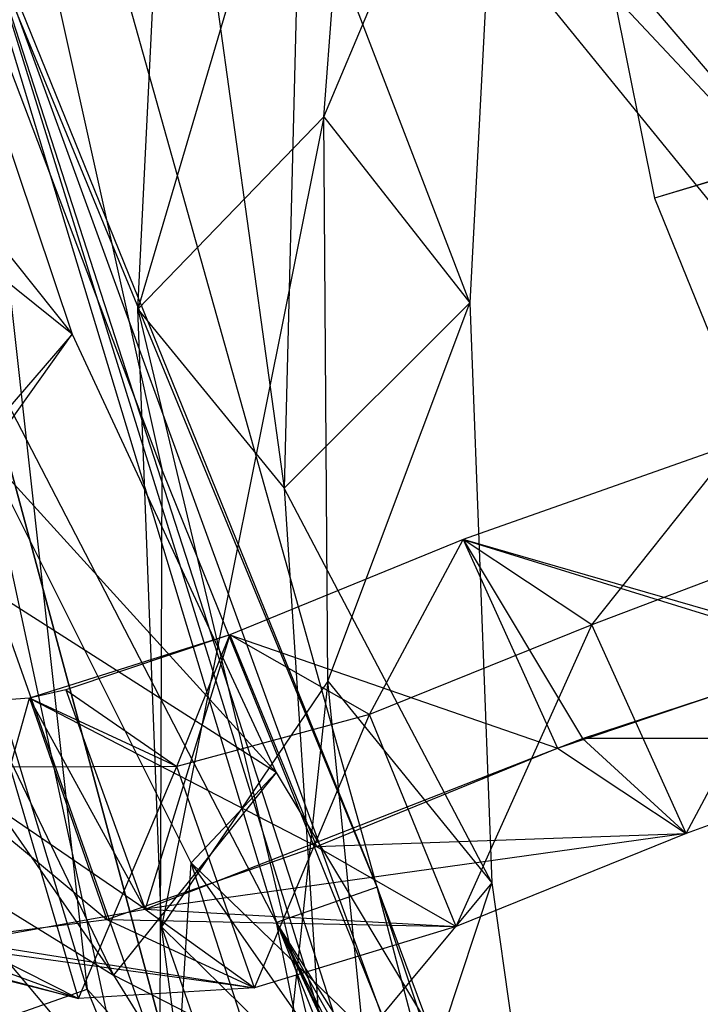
# Model space of a CAD drawing. Extents: x 5.4 to 34.8, y -14.7 to 14.7.
# Tile 25 of 251: x 6.7 to 7.5, y -4.7 to -3.6. Entities that reach past the tile are written whole.
import ezdxf

# ---------------------------------------------------------------- set-up
doc = ezdxf.new("R2010")
doc.units = 0
doc.header["$LTSCALE"] = 2.54
doc.layers.get('0').update_dxf_attribs({"color": 13, "linetype": 'CONTINUOUS'})

# ---------------------------------------------------------------- blocks, each defined once
blk = doc.blocks.new('BOHO_S_PM_7777_STL')
at = {"color": 0}
for p, q in [((6.9688, -1.4098, 2.1533), (7.4518, -3.8026, 2.1533)), ((6.9688, -1.4098, 2.1533), (7.4518, -3.8026, 2.1533)), ((6.4009, -1.877, 4.4547), (6.897, -4.1098, 4.4547)), ((6.4009, -1.877, 4.6547), (6.897, -4.1098, 4.4547)), ((6.4009, -1.877, 4.4547), (6.897, -4.1098, 4.4547)), ((6.4009, -1.877, 4.6547), (6.897, -4.1098, 4.4547)), ((6.4009, -1.877, 4.6547), (6.897, -4.1098, 4.6547)), ((6.4009, -1.877, 4.6547), (6.897, -4.1098, 4.6547)), ((6.3067, -2.5509, 4.4547), (6.8948, -4.734, 4.4547)), ((6.8948, -4.734, 4.4547), (6.3067, -2.5509, 4.6547)), ((6.8948, -4.734, 4.4547), (6.3067, -2.5509, 4.6547)), ((6.8948, -4.734, 4.6547), (6.3067, -2.5509, 4.6547)), ((6.3067, -2.5509, 4.4547), (6.8948, -4.734, 4.4547)), ((6.3067, -2.5509, 4.4547), (6.897, -4.1098, 4.4547)), ((6.3067, -2.5509, 4.4547), (6.897, -4.1098, 4.4547)), ((6.3067, -2.5509, 4.6547), (6.897, -4.1098, 4.6547)), ((6.3067, -2.5509, 4.6547), (6.897, -4.1098, 4.6547)), ((6.8948, -4.734, 4.6547), (6.3067, -2.5509, 4.6547)), ((7.1392, -4.5792, 12.1618), (6.6524, -2.8445, 12.1618)), ((7.1392, -4.5792, 12.1618), (6.6524, -2.8445, 12.1618)), ((7.5141, -3.8064, 3.3043), (6.7958, -2.9235, 4.9012)), ((6.7958, -2.9235, 4.9012), (7.7549, -3.9468, 3.1935)), ((6.7958, -2.9235, 4.9012), (7.7549, -3.9468, 3.1935)), ((7.5141, -3.8064, 3.3043), (6.7958, -2.9235, 4.9012)), ((7.1288, -3.0495, 13.9135), (6.8696, -3.928, 13.3773)), ((7.1288, -3.0495, 13.9135), (6.8696, -3.928, 13.3773)), ((7.0792, -3.7112, 13.3333), (7.1288, -3.0495, 13.9135)), ((7.0792, -3.7112, 13.3333), (7.1288, -3.0495, 13.9135)), ((7.0196, -3.0803, 4.7773), (7.7549, -3.9468, 3.1935)), ((7.0196, -3.0803, 4.7773), (7.7549, -3.9468, 3.1935)), ((6.8696, -3.928, 13.3773), (6.9056, -3.2001, 14.0031)), ((6.8696, -3.928, 13.3773), (6.9056, -3.2001, 14.0031)), ((6.9056, -3.2001, 14.0031), (7.0345, -4.1297, 13.2284)), ((6.9056, -3.2001, 14.0031), (7.0345, -4.1297, 13.2284)), ((7.0792, -3.7112, 13.3333), (7.2794, -3.2356, 13.8053)), ((7.0792, -3.7112, 13.3333), (7.2794, -3.2356, 13.8053)), ((7.2794, -3.2356, 13.8053), (7.2437, -3.9208, 13.1771)), ((7.2794, -3.2356, 13.8053), (7.2437, -3.9208, 13.1771)), ((7.1392, -4.5792, 12.1618), (6.6644, -3.4267, 12.3618)), ((6.6644, -3.4267, 12.3618), (7.0257, -4.6192, 12.3618)), ((7.1392, -4.5792, 12.1618), (6.6644, -3.4267, 12.3618)), ((6.6644, -3.4267, 12.3618), (7.0257, -4.6192, 12.3618)), ((7.2111, -5.0945, 11.9575), (6.6715, -3.4249, 11.9575)), ((6.6715, -3.4249, 11.9575), (7.2634, -5.051, 12.0743)), ((6.6715, -3.4249, 11.9575), (7.2634, -5.051, 12.0743)), ((6.6715, -3.4249, 11.9575), (7.1392, -4.5792, 12.1618)), ((6.6715, -3.4249, 11.9575), (7.1392, -4.5792, 12.1618)), ((7.2111, -5.0945, 11.9575), (6.6715, -3.4249, 11.9575)), ((7.1991, -5.124, 11.9571), (6.6715, -3.4249, 11.9575)), ((6.6715, -3.4249, 11.9575), (6.8126, -4.6944, 11.9533)), ((6.6715, -3.4249, 11.9575), (6.8126, -4.6944, 11.9533)), ((7.1991, -5.124, 11.9571), (6.6715, -3.4249, 11.9575)), ((7.052, -3.4223, 13.8644), (7.0345, -4.1297, 13.2284)), ((7.052, -3.4223, 13.8644), (7.0345, -4.1297, 13.2284)), ((7.2437, -3.9208, 13.1771), (7.052, -3.4223, 13.8644)), ((7.2437, -3.9208, 13.1771), (7.052, -3.4223, 13.8644)), ((6.6193, -3.4342, 9.6423), (6.7956, -3.956, 8.8692)), ((6.6193, -3.4342, 9.6423), (6.7956, -3.956, 8.8692)), ((7.2802, -5.8716, 12.3575), (6.4382, -3.4843, 12.3575)), ((7.0257, -4.6192, 12.3618), (6.4382, -3.4843, 12.3575)), ((7.2802, -5.8716, 12.3575), (6.4382, -3.4843, 12.3575)), ((7.0257, -4.6192, 12.3618), (6.4382, -3.4843, 12.3575)), ((6.8126, -4.6944, 11.9533), (6.4453, -3.4825, 11.9533)), ((6.8126, -4.6944, 11.9533), (6.4453, -3.4825, 11.9533)), ((6.5149, -3.6053, 9.3192), (6.7956, -3.956, 8.8692)), ((6.5149, -3.6053, 9.3192), (6.7956, -3.956, 8.8692)), ((6.7956, -3.956, 8.8692), (6.4155, -3.6519, 9.6093)), ((6.7956, -3.956, 8.8692), (6.4155, -3.6519, 9.6093)), ((7.0792, -3.7112, 13.3333), (6.8696, -3.928, 13.3773)), ((7.0792, -3.7112, 13.3333), (6.8696, -3.928, 13.3773)), ((7.0792, -3.7112, 13.3333), (6.8961, -4.6241, 12.7192)), ((7.0792, -3.7112, 13.3333), (6.8961, -4.6241, 12.7192)), ((7.0835, -4.3471, 12.7274), (7.0792, -3.7112, 13.3333)), ((7.0792, -3.7112, 13.3333), (7.2437, -3.9208, 13.1771)), ((7.0792, -3.7112, 13.3333), (7.2437, -3.9208, 13.1771)), ((7.0835, -4.3471, 12.7274), (7.0792, -3.7112, 13.3333)), ((7.5671, -3.768, 1.9533), (7.4518, -3.8026, 2.1533)), ((7.5671, -3.768, 1.9533), (7.4518, -3.8026, 2.1533)), ((7.56, -3.7702, 2.3575), (7.4518, -3.8026, 2.1533)), ((7.56, -3.7702, 2.3575), (7.4518, -3.8026, 2.1533)), ((7.4518, -3.8026, 2.1533), (8.3662, -6.066, 2.1533)), ((7.4518, -3.8026, 2.1533), (8.3662, -6.066, 2.1533)), ((6.8961, -4.6241, 12.7192), (6.8696, -3.928, 13.3773)), ((6.8696, -3.928, 13.3773), (7.0345, -4.1297, 13.2284)), ((6.8696, -3.928, 13.3773), (7.0345, -4.1297, 13.2284)), ((6.8696, -3.928, 13.3773), (7.0783, -4.8031, 12.5618)), ((6.8696, -3.928, 13.3773), (7.0783, -4.8031, 12.5618)), ((6.8961, -4.6241, 12.7192), (6.8696, -3.928, 13.3773)), ((7.2437, -3.9208, 13.1771), (7.0345, -4.1297, 13.2284)), ((7.2437, -3.9208, 13.1771), (7.0345, -4.1297, 13.2284)), ((7.0835, -4.3471, 12.7274), (7.2437, -3.9208, 13.1771)), ((7.0835, -4.3471, 12.7274), (7.2437, -3.9208, 13.1771)), ((7.2437, -3.9208, 13.1771), (7.2683, -4.5744, 12.5216)), ((7.2437, -3.9208, 13.1771), (7.2683, -4.5744, 12.5216)), ((6.7956, -3.956, 8.8692), (6.602, -4.1799, 8.8201)), ((6.7956, -3.956, 8.8692), (6.602, -4.1799, 8.8201)), ((6.6991, -4.0913, 8.5819), (6.7956, -3.956, 8.8692)), ((6.6991, -4.0913, 8.5819), (6.7956, -3.956, 8.8692)), ((6.7956, -3.956, 8.8692), (7.0255, -4.45, 8.0828)), ((6.7956, -3.956, 8.8692), (7.0255, -4.45, 8.0828)), ((6.3905, -4.0301, 8.9712), (6.8422, -4.6787, 8.0189)), ((6.3905, -4.0301, 8.9712), (6.8422, -4.6787, 8.0189)), ((7.5439, -4.0787, 2.4225), (7.2361, -4.1876, 3.1333)), ((7.5439, -4.0787, 2.4225), (7.2361, -4.1876, 3.1333)), ((7.5439, -4.0787, 2.4225), (7.2361, -4.1876, 3.1333)), ((7.3809, -4.2837, 3.3782), (7.5439, -4.0787, 2.4225)), ((7.3809, -4.2837, 3.3782), (7.5439, -4.0787, 2.4225)), ((6.9298, -4.5518, 7.8345), (6.6991, -4.0913, 8.5819)), ((6.6991, -4.0913, 8.5819), (7.0255, -4.45, 8.0828)), ((6.6991, -4.0913, 8.5819), (7.0255, -4.45, 8.0828)), ((6.8993, -5.0217, 7.3511), (6.6991, -4.0913, 8.5819)), ((6.9298, -4.5518, 7.8345), (6.6991, -4.0913, 8.5819)), ((6.8993, -5.0217, 7.3511), (6.6991, -4.0913, 8.5819)), ((6.8948, -4.734, 4.4547), (6.897, -4.1098, 4.4547)), ((6.8948, -4.734, 4.4547), (6.897, -4.1098, 4.4547)), ((6.8948, -4.734, 4.6547), (6.897, -4.1098, 4.6547)), ((6.8948, -4.734, 4.6547), (6.897, -4.1098, 4.6547)), ((6.897, -4.1098, 4.4547), (7.7538, -6.2305, 4.4547)), ((6.897, -4.1098, 4.6547), (6.897, -4.1098, 4.4547)), ((6.897, -4.1098, 4.6547), (6.897, -4.1098, 4.4547)), ((6.897, -4.1098, 4.6547), (7.7538, -6.2305, 4.4547)), ((6.897, -4.1098, 4.4547), (7.7538, -6.2305, 4.4547)), ((6.897, -4.1098, 4.6547), (7.7538, -6.2305, 4.4547)), ((6.897, -4.1098, 4.6547), (7.7538, -6.2305, 4.6547)), ((6.897, -4.1098, 4.6547), (7.7538, -6.2305, 4.6547)), ((7.2683, -4.5744, 12.5216), (7.0345, -4.1297, 13.2284)), ((7.0345, -4.1297, 13.2284), (7.0783, -4.8031, 12.5618)), ((7.2683, -4.5744, 12.5216), (7.0345, -4.1297, 13.2284)), ((7.0345, -4.1297, 13.2284), (7.0783, -4.8031, 12.5618)), ((7.6717, -4.1732, 2.6769), (7.3809, -4.2837, 3.3782)), ((7.6717, -4.1732, 2.6769), (7.3809, -4.2837, 3.3782)), ((7.4872, -4.5188, 3.2236), (7.6717, -4.1732, 2.6769)), ((7.4872, -4.5188, 3.2236), (7.6717, -4.1732, 2.6769)), ((7.0255, -4.45, 8.0828), (6.602, -4.1799, 8.8201)), ((6.602, -4.1799, 8.8201), (6.8422, -4.6787, 8.0189)), ((7.0255, -4.45, 8.0828), (6.602, -4.1799, 8.8201)), ((6.602, -4.1799, 8.8201), (6.8422, -4.6787, 8.0189)), ((7.2361, -4.1876, 3.1333), (6.9733, -4.295, 3.8537)), ((7.2361, -4.1876, 3.1333), (6.9733, -4.295, 3.8537)), ((7.1306, -4.3849, 4.093), (7.2361, -4.1876, 3.1333)), ((7.1306, -4.3849, 4.093), (7.2361, -4.1876, 3.1333)), ((7.3809, -4.2837, 3.3782), (7.2361, -4.1876, 3.1333)), ((7.3809, -4.2837, 3.3782), (7.2361, -4.1876, 3.1333)), ((7.2361, -4.1876, 3.1333), (7.3424, -4.4226, 2.9788)), ((7.2361, -4.1876, 3.1333), (7.3424, -4.4226, 2.9788)), ((7.2361, -4.1876, 3.1333), (7.6555, -4.3175, 2.2784)), ((7.2361, -4.1876, 3.1333), (7.6555, -4.3175, 2.2784)), ((7.6717, -4.3132, 2.2453), (7.2361, -4.1876, 3.1333)), ((7.2361, -4.1876, 3.1333), (7.3424, -4.4226, 2.9788)), ((7.2361, -4.1876, 3.1333), (7.3706, -4.4117, 2.9104)), ((7.2361, -4.1876, 3.1333), (7.3706, -4.4117, 2.9104)), ((7.6717, -4.3132, 2.2453), (7.2361, -4.1876, 3.1333)), ((7.3809, -4.2837, 3.3782), (7.1306, -4.3849, 4.093)), ((7.3809, -4.2837, 3.3782), (7.1306, -4.3849, 4.093)), ((7.2283, -4.6236, 3.9392), (7.3809, -4.2837, 3.3782)), ((7.2283, -4.6236, 3.9392), (7.3809, -4.2837, 3.3782)), ((7.4872, -4.5188, 3.2236), (7.3809, -4.2837, 3.3782)), ((7.4872, -4.5188, 3.2236), (7.3809, -4.2837, 3.3782)), ((6.9733, -4.295, 3.8537), (6.7473, -4.3664, 4.5808)), ((6.9733, -4.295, 3.8537), (6.7473, -4.3664, 4.5808)), ((6.9733, -4.295, 3.8537), (6.7884, -4.357, 4.4402)), ((6.9733, -4.295, 3.8537), (6.7884, -4.357, 4.4402)), ((6.9733, -4.295, 3.8537), (6.8777, -4.6041, 4.2956)), ((6.9733, -4.295, 3.8537), (6.8777, -4.6041, 4.2956)), ((6.9135, -4.4432, 4.8185), (6.9733, -4.295, 3.8537)), ((6.9135, -4.4432, 4.8185), (6.9733, -4.295, 3.8537)), ((6.9135, -4.4432, 4.8185), (6.9733, -4.295, 3.8537)), ((7.1306, -4.3849, 4.093), (6.9733, -4.295, 3.8537)), ((7.1306, -4.3849, 4.093), (6.9733, -4.295, 3.8537)), ((6.9733, -4.295, 3.8537), (7.071, -4.5337, 3.6999)), ((6.9733, -4.295, 3.8537), (7.071, -4.5337, 3.6999)), ((6.9733, -4.295, 3.8537), (7.3424, -4.4226, 2.9788)), ((6.9733, -4.295, 3.8537), (7.3424, -4.4226, 2.9788)), ((6.9733, -4.295, 3.8537), (7.3424, -4.4226, 2.9788)), ((7.3706, -4.4117, 2.9104), (7.6717, -4.3132, 2.2453)), ((7.3706, -4.4117, 2.9104), (7.6717, -4.3132, 2.2453)), ((7.3424, -4.4226, 2.9788), (7.6555, -4.3175, 2.2784)), ((7.3424, -4.4226, 2.9788), (7.6555, -4.3175, 2.2784)), ((7.0835, -4.3471, 12.7274), (6.8961, -4.6241, 12.7192)), ((7.0835, -4.3471, 12.7274), (6.8961, -4.6241, 12.7192)), ((7.0835, -4.3471, 12.7274), (6.9841, -5.2786, 12.0247)), ((7.0835, -4.3471, 12.7274), (6.9841, -5.2786, 12.0247)), ((7.144, -4.9511, 12.0944), (7.0835, -4.3471, 12.7274)), ((7.0835, -4.3471, 12.7274), (7.2683, -4.5744, 12.5216)), ((7.0835, -4.3471, 12.7274), (7.2683, -4.5744, 12.5216)), ((7.144, -4.9511, 12.0944), (7.0835, -4.3471, 12.7274)), ((6.7884, -4.357, 4.4402), (6.7473, -4.3664, 4.5808)), ((6.7884, -4.357, 4.4402), (6.7473, -4.3664, 4.5808)), ((6.7884, -4.357, 4.4402), (6.9135, -4.4432, 4.8185)), ((6.7884, -4.357, 4.4402), (6.9135, -4.4432, 4.8185)), ((6.7884, -4.357, 4.4402), (6.8777, -4.6041, 4.2956)), ((6.7884, -4.357, 4.4402), (6.8777, -4.6041, 4.2956)), ((6.7473, -4.3664, 4.5808), (6.5511, -4.381, 5.3182)), ((6.7473, -4.3664, 4.5808), (6.5511, -4.381, 5.3182)), ((6.7473, -4.3664, 4.5808), (6.5511, -4.381, 5.3182)), ((6.7256, -4.444, 5.554), (6.7473, -4.3664, 4.5808)), ((6.7256, -4.444, 5.554), (6.7473, -4.3664, 4.5808)), ((6.9135, -4.4432, 4.8185), (6.7473, -4.3664, 4.5808)), ((6.9135, -4.4432, 4.8185), (6.7473, -4.3664, 4.5808)), ((6.7473, -4.3664, 4.5808), (6.8346, -4.616, 4.4391)), ((6.7473, -4.3664, 4.5808), (6.8346, -4.616, 4.4391)), ((6.7473, -4.3664, 4.5808), (7.071, -4.5337, 3.6999)), ((6.7473, -4.3664, 4.5808), (7.071, -4.5337, 3.6999)), ((6.9135, -4.4432, 4.8185), (6.7473, -4.3664, 4.5808)), ((6.8777, -4.6041, 4.2956), (6.7473, -4.3664, 4.5808)), ((6.8777, -4.6041, 4.2956), (6.7473, -4.3664, 4.5808)), ((6.5511, -4.381, 5.3182), (6.8346, -4.616, 4.4391)), ((6.5511, -4.381, 5.3182), (6.8346, -4.616, 4.4391)), ((6.8777, -4.6041, 4.2956), (6.5511, -4.381, 5.3182)), ((6.8777, -4.6041, 4.2956), (6.5511, -4.381, 5.3182)), ((7.1306, -4.3849, 4.093), (6.9135, -4.4432, 4.8185)), ((7.1306, -4.3849, 4.093), (6.9135, -4.4432, 4.8185)), ((7.0008, -4.6928, 4.6768), (7.1306, -4.3849, 4.093)), ((7.0008, -4.6928, 4.6768), (7.1306, -4.3849, 4.093)), ((7.2283, -4.6236, 3.9392), (7.1306, -4.3849, 4.093)), ((7.2283, -4.6236, 3.9392), (7.1306, -4.3849, 4.093)), ((7.3424, -4.4226, 2.9788), (7.3706, -4.4117, 2.9104)), ((7.3424, -4.4226, 2.9788), (7.3706, -4.4117, 2.9104)), ((7.7834, -4.4119, 2.5329), (7.3706, -4.4117, 2.9104)), ((7.7834, -4.4119, 2.5329), (7.3706, -4.4117, 2.9104)), ((7.4872, -4.5188, 3.2236), (7.3706, -4.4117, 2.9104)), ((7.4872, -4.5188, 3.2236), (7.3706, -4.4117, 2.9104)), ((7.7834, -4.4119, 2.5329), (7.4872, -4.5188, 3.2236)), ((7.7834, -4.4119, 2.5329), (7.4872, -4.5188, 3.2236)), ((7.7834, -4.4119, 2.5329), (7.4872, -4.5188, 3.2236)), ((6.8777, -4.6041, 4.2956), (7.3424, -4.4226, 2.9788)), ((6.8777, -4.6041, 4.2956), (7.3424, -4.4226, 2.9788)), ((7.071, -4.5337, 3.6999), (7.3424, -4.4226, 2.9788)), ((7.071, -4.5337, 3.6999), (7.3424, -4.4226, 2.9788)), ((7.3424, -4.4226, 2.9788), (7.4872, -4.5188, 3.2236)), ((7.3424, -4.4226, 2.9788), (7.4872, -4.5188, 3.2236)), ((7.3424, -4.4226, 2.9788), (7.4872, -4.5188, 3.2236)), ((7.3424, -4.4226, 2.9788), (7.4872, -4.5188, 3.2236)), ((6.9135, -4.4432, 4.8185), (6.7256, -4.444, 5.554)), ((6.9135, -4.4432, 4.8185), (6.7256, -4.444, 5.554)), ((6.8028, -4.7047, 5.4271), (6.7256, -4.444, 5.554)), ((6.8028, -4.7047, 5.4271), (6.7256, -4.444, 5.554)), ((6.8028, -4.7047, 5.4271), (6.9135, -4.4432, 4.8185)), ((6.8028, -4.7047, 5.4271), (6.9135, -4.4432, 4.8185)), ((7.0255, -4.45, 8.0828), (6.8422, -4.6787, 8.0189)), ((7.0255, -4.45, 8.0828), (6.8422, -4.6787, 8.0189)), ((7.0008, -4.6928, 4.6768), (6.9135, -4.4432, 4.8185)), ((7.0008, -4.6928, 4.6768), (6.9135, -4.4432, 4.8185)), ((6.9298, -4.5518, 7.8345), (7.0255, -4.45, 8.0828)), ((6.9298, -4.5518, 7.8345), (7.0255, -4.45, 8.0828)), ((7.0255, -4.45, 8.0828), (7.305, -4.9151, 7.2874)), ((7.0255, -4.45, 8.0828), (7.305, -4.9151, 7.2874)), ((7.4872, -4.5188, 3.2236), (6.8777, -4.6041, 4.2956)), ((7.4872, -4.5188, 3.2236), (6.8777, -4.6041, 4.2956)), ((7.071, -4.5337, 3.6999), (7.4872, -4.5188, 3.2236)), ((7.071, -4.5337, 3.6999), (7.4872, -4.5188, 3.2236)), ((7.4872, -4.5188, 3.2236), (7.2283, -4.6236, 3.9392)), ((7.4872, -4.5188, 3.2236), (7.2283, -4.6236, 3.9392)), ((7.4872, -4.5188, 3.2236), (7.2283, -4.6236, 3.9392)), ((6.8346, -4.616, 4.4391), (7.071, -4.5337, 3.6999)), ((6.8346, -4.616, 4.4391), (7.071, -4.5337, 3.6999)), ((7.071, -4.5337, 3.6999), (7.2283, -4.6236, 3.9392)), ((7.071, -4.5337, 3.6999), (7.2283, -4.6236, 3.9392)), ((6.6194, -4.5411, 8.1653), (6.8422, -4.6787, 8.0189)), ((6.6194, -4.5411, 8.1653), (6.8422, -4.6787, 8.0189)), ((6.6194, -4.5411, 8.1653), (7.1321, -5.1477, 7.2098)), ((6.6194, -4.5411, 8.1653), (7.1321, -5.1477, 7.2098)), ((6.8993, -5.0217, 7.3511), (6.9298, -4.5518, 7.8345)), ((6.8993, -5.0217, 7.3511), (6.9298, -4.5518, 7.8345)), ((7.5175, -5.3931, 6.324), (6.9298, -4.5518, 7.8345)), ((6.9298, -4.5518, 7.8345), (7.305, -4.9151, 7.2874)), ((6.9298, -4.5518, 7.8345), (7.305, -4.9151, 7.2874)), ((7.2264, -5.4711, 6.5329), (6.9298, -4.5518, 7.8345)), ((7.5175, -5.3931, 6.324), (6.9298, -4.5518, 7.8345)), ((7.2264, -5.4711, 6.5329), (6.9298, -4.5518, 7.8345)), ((7.1392, -4.5792, 12.1618), (7.0257, -4.6192, 12.3618)), ((7.1392, -4.5792, 12.1618), (7.0257, -4.6192, 12.3618)), ((7.2683, -4.5744, 12.5216), (7.0783, -4.8031, 12.5618)), ((7.2683, -4.5744, 12.5216), (7.0783, -4.8031, 12.5618)), ((7.305, -5.0244, 12.1618), (7.1392, -4.5792, 12.1618)), ((7.1392, -4.5792, 12.1618), (7.2933, -5.0398, 12.1892)), ((7.1392, -4.5792, 12.1618), (7.2933, -5.0398, 12.1892)), ((7.2634, -5.051, 12.0743), (7.1392, -4.5792, 12.1618)), ((7.305, -5.0244, 12.1618), (7.1392, -4.5792, 12.1618)), ((7.2634, -5.051, 12.0743), (7.1392, -4.5792, 12.1618)), ((7.144, -4.9511, 12.0944), (7.2683, -4.5744, 12.5216)), ((7.144, -4.9511, 12.0944), (7.2683, -4.5744, 12.5216)), ((7.2683, -4.5744, 12.5216), (7.3558, -5.192, 11.8393)), ((7.2683, -4.5744, 12.5216), (7.3558, -5.192, 11.8393)), ((6.6752, -4.6408, 5.0094), (6.8777, -4.6041, 4.2956)), ((6.6752, -4.6408, 5.0094), (6.8777, -4.6041, 4.2956)), ((6.8777, -4.6041, 4.2956), (7.0008, -4.6928, 4.6768)), ((6.8777, -4.6041, 4.2956), (7.0008, -4.6928, 4.6768)), ((6.8777, -4.6041, 4.2956), (7.2283, -4.6236, 3.9392)), ((6.8777, -4.6041, 4.2956), (7.2283, -4.6236, 3.9392)), ((6.4526, -4.6118, 5.952), (6.8028, -4.7047, 5.4271)), ((6.4526, -4.6118, 5.952), (6.8028, -4.7047, 5.4271)), ((6.6283, -4.6416, 5.1913), (6.8346, -4.616, 4.4391)), ((6.6283, -4.6416, 5.1913), (6.8346, -4.616, 4.4391)), ((6.8346, -4.616, 4.4391), (7.0008, -4.6928, 4.6768)), ((6.8346, -4.616, 4.4391), (7.0008, -4.6928, 4.6768)), ((6.8346, -4.616, 4.4391), (7.2283, -4.6236, 3.9392)), ((6.8346, -4.616, 4.4391), (7.2283, -4.6236, 3.9392)), ((6.5001, -4.6258, 5.7317), (6.8028, -4.7047, 5.4271)), ((6.5001, -4.6258, 5.7317), (6.8028, -4.7047, 5.4271)), ((6.9841, -5.2786, 12.0247), (6.8961, -4.6241, 12.7192)), ((6.8961, -4.6241, 12.7192), (7.0783, -4.8031, 12.5618)), ((6.8961, -4.6241, 12.7192), (7.0783, -4.8031, 12.5618)), ((6.8961, -4.6241, 12.7192), (7.1821, -5.4355, 11.863)), ((6.8961, -4.6241, 12.7192), (7.1821, -5.4355, 11.863)), ((6.9841, -5.2786, 12.0247), (6.8961, -4.6241, 12.7192)), ((7.2283, -4.6236, 3.9392), (7.0008, -4.6928, 4.6768)), ((7.2283, -4.6236, 3.9392), (7.0008, -4.6928, 4.6768)), ((7.2283, -4.6236, 3.9392), (7.0008, -4.6928, 4.6768)), ((7.2897, -5.1808, 12.2814), (7.0257, -4.6192, 12.3618)), ((7.0257, -4.6192, 12.3618), (7.4925, -5.7746, 12.3618)), ((7.2793, -5.1443, 12.2748), (7.0257, -4.6192, 12.3618)), ((7.2897, -5.1808, 12.2814), (7.0257, -4.6192, 12.3618)), ((7.2793, -5.1443, 12.2748), (7.0257, -4.6192, 12.3618)), ((7.2759, -5.1093, 12.2585), (7.0257, -4.6192, 12.3618)), ((7.2759, -5.1093, 12.2585), (7.0257, -4.6192, 12.3618)), ((7.2816, -5.067, 12.2237), (7.0257, -4.6192, 12.3618)), ((7.2933, -5.0398, 12.1892), (7.0257, -4.6192, 12.3618)), ((7.2816, -5.067, 12.2237), (7.0257, -4.6192, 12.3618)), ((7.2933, -5.0398, 12.1892), (7.0257, -4.6192, 12.3618)), ((7.2802, -5.8716, 12.3575), (7.0257, -4.6192, 12.3618)), ((7.0257, -4.6192, 12.3618), (7.4925, -5.7746, 12.3618)), ((7.2802, -5.8716, 12.3575), (7.0257, -4.6192, 12.3618)), ((6.6283, -4.6416, 5.1913), (6.8028, -4.7047, 5.4271)), ((6.6283, -4.6416, 5.1913), (6.8028, -4.7047, 5.4271)), ((6.6283, -4.6416, 5.1913), (7.0008, -4.6928, 4.6768)), ((6.6283, -4.6416, 5.1913), (7.0008, -4.6928, 4.6768)), ((6.6752, -4.6408, 5.0094), (6.8028, -4.7047, 5.4271)), ((6.6752, -4.6408, 5.0094), (6.8028, -4.7047, 5.4271)), ((6.6752, -4.6408, 5.0094), (7.0008, -4.6928, 4.6768)), ((6.6752, -4.6408, 5.0094), (7.0008, -4.6928, 4.6768)), ((6.8028, -4.7047, 5.4271), (6.6357, -4.663, 6.1841)), ((6.8028, -4.7047, 5.4271), (6.6357, -4.663, 6.1841)), ((6.8028, -4.7047, 5.4271), (6.6357, -4.663, 6.1841)), ((7.305, -4.9151, 7.2874), (6.8422, -4.6787, 8.0189)), ((6.8422, -4.6787, 8.0189), (7.1321, -5.1477, 7.2098)), ((7.305, -4.9151, 7.2874), (6.8422, -4.6787, 8.0189)), ((6.8422, -4.6787, 8.0189), (7.1321, -5.1477, 7.2098)), ((6.699, -4.7345, 12.1533), (6.8126, -4.6944, 11.9533)), ((6.699, -4.7345, 12.1533), (6.8126, -4.6944, 11.9533)), ((7.0008, -4.6928, 4.6768), (6.8028, -4.7047, 5.4271)), ((7.0008, -4.6928, 4.6768), (6.8028, -4.7047, 5.4271)), ((7.0008, -4.6928, 4.6768), (6.8028, -4.7047, 5.4271)), ((7.2869, -5.8686, 11.9533), (6.8126, -4.6944, 11.9533)), ((7.1991, -5.124, 11.9571), (6.8126, -4.6944, 11.9533)), ((7.1991, -5.124, 11.9571), (6.8126, -4.6944, 11.9533)), ((7.2869, -5.8686, 11.9533), (6.8126, -4.6944, 11.9533))]:
    blk.add_line(p, q, dxfattribs=at)

msp = doc.modelspace()

# ---------------------------------------------------------------- block references
at = {"color": 0}
msp.add_blockref('BOHO_S_PM_7777_STL', (0, 0), dxfattribs=at)

doc.saveas('drawing.dxf')
